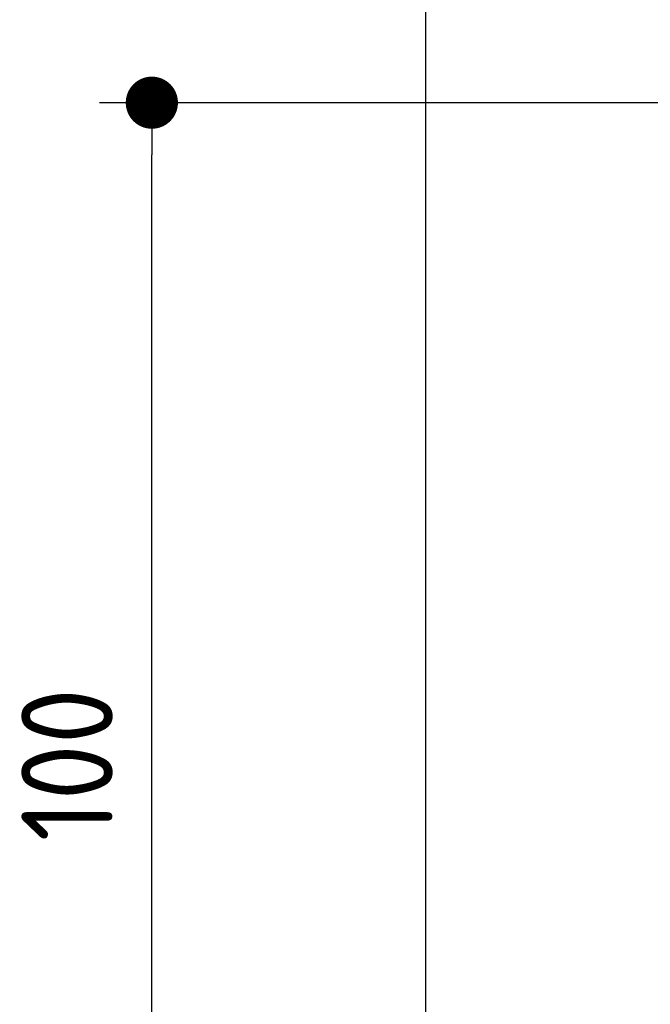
# Model space of a CAD drawing. Extents: x 562 to 7231, y 5417 to 12926.
# Tile 3 of 61: x 562 to 1045, y 8424 to 9180. Entities that reach past the tile are written whole.
import ezdxf

# ---------------------------------------------------------------- set-up
doc = ezdxf.new("R2010")
doc.units = 0
doc.layers.get('0').update_dxf_attribs({"linetype": 'CONTINUOUS'})
doc.layers.add('4', color=3, linetype='CONTINUOUS')
doc.styles.get("Standard").update_dxf_attribs({"font": 'ISOCP.SHX'})
doc.dimstyles.get("Standard").update_dxf_attribs({"dimtxt": 50, "dimasz": 100, "dimexe": 0.18, "dimexo": 0.0625, "dimgap": 15, "dimtad": 1, "dimlfac": 0.1, "dimzin": 0, "dimcen": 0.09, "dimazin": 3, "dimtfac": 1, "dimtofl": 0, "dimtmove": 0, "dimatfit": 3})

# ---------------------------------------------------------------- blocks, each defined once
blk = doc.blocks.new('PUNKT')
at = {"layer": '4', "color": 0, "linetype": 'BYBLOCK'}
blk.add_line((-0.5, 0), (-1, 0), dxfattribs=at)
at = {"layer": '4', "color": 0, "linetype": 'BYBLOCK', "const_width": 0.5}
blk.add_lwpolyline([(-0.25, 0, 1), (0.25, 0, 1)], format="xyb", close=True, dxfattribs=at)
blk = doc.blocks.new('*U19')
at = {"layer": '4', "color": 2}
blk.add_text('100', height=70, rotation=90, dxfattribs=at).set_placement((632.77, 8549.37))
blk = doc.blocks.new('*D7')
at = {"layer": '4'}
for p, q in [((1052.77, 9115.9), (622.77, 9115.9)), ((662.77, 8155.9), (662.77, 9075.9)), ((852.77, 8115.9), (622.77, 8115.9))]:
    blk.add_line(p, q, dxfattribs=at)
blk.add_blockref('*U19', (0, 0))
at = {"layer": '4', "xscale": 40, "yscale": 40, "zscale": 40}
for p, rotation in [((662.77, 9115.9), 90), ((662.77, 8115.9), 270)]:
    blk.add_blockref('PUNKT', p, dxfattribs=dict(at, rotation=rotation))

msp = doc.modelspace()

# ---------------------------------------------------------------- linework, layer by layer
msp.add_line((872.775, 5665.902), (872.775, 12615.902))

# ---------------------------------------------------------------- dimensions: what is measured, and where the dimension line sits
at = {"layer": '4'}
dim = msp.add_linear_dim(base=(662.772, 9115.902), p1=(872.775, 8115.902), p2=(1072.775, 9115.902), angle=90, dimstyle='Standard', dxfattribs=at)
dim.commit()
dim.dimension.update_dxf_attribs({"geometry": '*D7', "text_midpoint": (597.772, 8615.902)})

doc.saveas('drawing.dxf')
